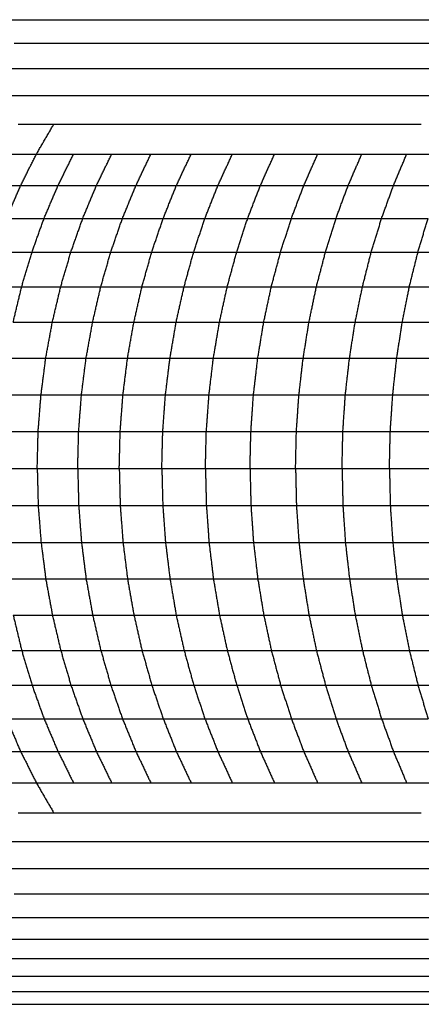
# Model space of a CAD drawing. Header units: millimetres. Extents: x 0 to 20, y 0 to 45.7.
# Tile 21 of 77: x 6.568 to 7.054, y 6.054 to 7.243. Entities that reach past the tile are written whole.
import ezdxf

# ---------------------------------------------------------------- set-up
doc = ezdxf.new("R2010")
doc.units = ezdxf.units.MM
doc.header["$MEASUREMENT"] = 0
doc.layers.add('Make2D$visible$lines', color=7, linetype='Continuous', true_color=0x000000)

msp = doc.modelspace()

# ---------------------------------------------------------------- linework, layer by layer
at = {"layer": 'Make2D$visible$lines'}
for points in [[(6.5537, 7.2433), (6.5724, 7.2433), (6.5911, 7.2433)], [(6.5911, 7.2433), (6.6106, 7.2433), (6.63, 7.2433)], [(6.63, 7.2433), (6.6501, 7.2433), (6.6702, 7.2433)], [(6.6702, 7.2433), (6.691, 7.2433), (6.7117, 7.2433)], [(6.7117, 7.2433), (6.7332, 7.2433), (6.7546, 7.2433)], [(6.7546, 7.2433), (6.7766, 7.2433), (6.7987, 7.2433)], [(6.7987, 7.2433), (6.8214, 7.2433), (6.844, 7.2433)], [(6.844, 7.2433), (6.8673, 7.2433), (6.8905, 7.2433)], [(6.8905, 7.2433), (6.9144, 7.2433), (6.9382, 7.2433)], [(6.9382, 7.2433), (6.9626, 7.2433), (6.987, 7.2433)], [(6.987, 7.2433), (7.0119, 7.2433), (7.0369, 7.2433)], [(7.0369, 7.2433), (7.0623, 7.2433), (7.0878, 7.2433)], [(6.5619, 7.2149), (6.5815, 7.2149), (6.6012, 7.2149)], [(6.6012, 7.2149), (6.6215, 7.2149), (6.6418, 7.2149)], [(6.6418, 7.2149), (6.6628, 7.2149), (6.6838, 7.2149)], [(6.6838, 7.2149), (6.7055, 7.2149), (6.7271, 7.2149)], [(6.7271, 7.2149), (6.7494, 7.2149), (6.7717, 7.2149)], [(6.7717, 7.2149), (6.7946, 7.2149), (6.8175, 7.2149)], [(6.8175, 7.2149), (6.841, 7.2149), (6.8645, 7.2149)], [(6.8645, 7.2149), (6.8886, 7.2149), (6.9127, 7.2149)], [(6.9127, 7.2149), (6.9373, 7.2149), (6.962, 7.2149)], [(6.962, 7.2149), (6.9872, 7.2149), (7.0123, 7.2149)], [(7.0123, 7.2149), (7.0381, 7.2149), (7.0638, 7.2149)], [(6.5343, 7.1843), (6.5541, 7.1843), (6.574, 7.1843)], [(6.574, 7.1843), (6.5945, 7.1843), (6.615, 7.1843)], [(6.615, 7.1843), (6.6362, 7.1843), (6.6575, 7.1843)], [(6.6575, 7.1843), (6.6793, 7.1843), (6.7012, 7.1843)], [(6.7012, 7.1843), (6.7237, 7.1843), (6.7462, 7.1843)], [(6.7462, 7.1843), (6.7693, 7.1843), (6.7925, 7.1843)], [(6.7925, 7.1843), (6.8162, 7.1843), (6.8399, 7.1843)], [(6.8399, 7.1843), (6.8642, 7.1843), (6.8885, 7.1843)], [(6.8885, 7.1843), (6.9134, 7.1843), (6.9383, 7.1843)], [(6.9383, 7.1843), (6.9637, 7.1843), (6.9892, 7.1843)], [(6.9892, 7.1843), (7.0152, 7.1843), (7.0412, 7.1843)], [(7.0412, 7.1843), (7.0677, 7.1843), (7.0942, 7.1843)], [(6.5485, 7.1517), (6.5692, 7.1517), (6.5899, 7.1517)], [(6.5899, 7.1517), (6.6113, 7.1517), (6.6327, 7.1517)], [(6.6327, 7.1517), (6.6548, 7.1517), (6.6769, 7.1517)], [(6.6769, 7.1517), (6.6996, 7.1517), (6.7223, 7.1517)], [(6.7223, 7.1517), (6.7456, 7.1517), (6.769, 7.1517)], [(6.769, 7.1517), (6.7929, 7.1517), (6.8168, 7.1517)], [(6.8168, 7.1517), (6.8414, 7.1517), (6.8659, 7.1517)], [(6.8659, 7.1517), (6.891, 7.1517), (6.9161, 7.1517)], [(6.9161, 7.1517), (6.9418, 7.1517), (6.9675, 7.1517)], [(6.9675, 7.1517), (6.9937, 7.1517), (7.0199, 7.1517)], [(7.0199, 7.1517), (7.0467, 7.1517), (7.0734, 7.1517)], [(6.5666, 7.1171), (6.5882, 7.1171), (6.6098, 7.1171)], [(6.5887, 7.0808), (6.5992, 7.0989), (6.6098, 7.1171)], [(6.6098, 7.1171), (6.632, 7.1171), (6.6543, 7.1171)], [(6.6543, 7.1171), (6.6772, 7.1171), (6.7001, 7.1171)], [(6.7001, 7.1171), (6.7236, 7.1171), (6.7472, 7.1171)], [(6.7472, 7.1171), (6.7713, 7.1171), (6.7954, 7.1171)], [(6.7954, 7.1171), (6.8202, 7.1171), (6.8449, 7.1171)], [(6.8449, 7.1171), (6.8702, 7.1171), (6.8955, 7.1171)], [(6.8955, 7.1171), (6.9214, 7.1171), (6.9473, 7.1171)], [(6.9473, 7.1171), (6.9737, 7.1171), (7.0002, 7.1171)], [(7.0002, 7.1171), (7.0272, 7.1171), (7.0541, 7.1171)], [(6.5452, 7.0808), (6.5669, 7.0808), (6.5887, 7.0808)], [(6.5696, 7.0428), (6.5791, 7.0618), (6.5887, 7.0808)], [(6.5887, 7.0808), (6.6111, 7.0808), (6.6336, 7.0808)], [(6.6148, 7.0428), (6.6242, 7.0618), (6.6336, 7.0808)], [(6.6336, 7.0808), (6.6566, 7.0808), (6.6797, 7.0808)], [(6.6612, 7.0428), (6.6705, 7.0618), (6.6797, 7.0808)], [(6.6797, 7.0808), (6.7034, 7.0808), (6.7271, 7.0808)], [(6.709, 7.0428), (6.718, 7.0618), (6.7271, 7.0808)], [(6.7271, 7.0808), (6.7514, 7.0808), (6.7758, 7.0808)], [(6.7579, 7.0428), (6.7668, 7.0618), (6.7758, 7.0808)], [(6.7758, 7.0808), (6.8007, 7.0808), (6.8256, 7.0808)], [(6.8081, 7.0428), (6.8169, 7.0618), (6.8256, 7.0808)], [(6.8256, 7.0808), (6.8511, 7.0808), (6.8766, 7.0808)], [(6.8595, 7.0428), (6.868, 7.0618), (6.8766, 7.0808)], [(6.8766, 7.0808), (6.9027, 7.0808), (6.9288, 7.0808)], [(6.912, 7.0428), (6.9204, 7.0618), (6.9288, 7.0808)], [(6.9288, 7.0808), (6.9554, 7.0808), (6.9821, 7.0808)], [(6.9656, 7.0428), (6.9739, 7.0618), (6.9821, 7.0808)], [(6.9821, 7.0808), (7.0093, 7.0808), (7.0364, 7.0808)], [(7.0204, 7.0428), (7.0284, 7.0618), (7.0364, 7.0808)], [(7.0364, 7.0808), (7.0642, 7.0808), (7.0919, 7.0808)], [(6.5258, 7.0428), (6.5477, 7.0428), (6.5696, 7.0428)], [(6.5526, 7.0033), (6.5611, 7.0231), (6.5696, 7.0428)], [(6.5696, 7.0428), (6.5922, 7.0428), (6.6148, 7.0428)], [(6.598, 7.0033), (6.6064, 7.0231), (6.6148, 7.0428)], [(6.6148, 7.0428), (6.638, 7.0428), (6.6612, 7.0428)], [(6.6448, 7.0033), (6.653, 7.0231), (6.6612, 7.0428)], [(6.6612, 7.0428), (6.6851, 7.0428), (6.709, 7.0428)], [(6.6928, 7.0033), (6.7009, 7.0231), (6.709, 7.0428)], [(6.709, 7.0428), (6.7335, 7.0428), (6.7579, 7.0428)], [(6.7421, 7.0033), (6.75, 7.0231), (6.7579, 7.0428)], [(6.7579, 7.0428), (6.783, 7.0428), (6.8081, 7.0428)], [(6.7925, 7.0033), (6.8003, 7.0231), (6.8081, 7.0428)], [(6.8081, 7.0428), (6.8338, 7.0428), (6.8595, 7.0428)], [(6.8442, 7.0033), (6.8518, 7.0231), (6.8595, 7.0428)], [(6.8595, 7.0428), (6.8857, 7.0428), (6.912, 7.0428)], [(6.8971, 7.0033), (6.9045, 7.0231), (6.912, 7.0428)], [(6.912, 7.0428), (6.9388, 7.0428), (6.9656, 7.0428)], [(6.951, 7.0033), (6.9583, 7.0231), (6.9656, 7.0428)], [(6.9656, 7.0428), (6.993, 7.0428), (7.0204, 7.0428)], [(7.0061, 7.0033), (7.0133, 7.0231), (7.0204, 7.0428)], [(7.0204, 7.0428), (7.0483, 7.0428), (7.0762, 7.0428)], [(6.5526, 7.0033), (6.5753, 7.0033), (6.598, 7.0033)], [(6.5834, 6.9626), (6.5907, 6.983), (6.598, 7.0033)], [(6.598, 7.0033), (6.6214, 7.0033), (6.6448, 7.0033)], [(6.6304, 6.9626), (6.6376, 6.983), (6.6448, 7.0033)], [(6.6448, 7.0033), (6.6688, 7.0033), (6.6928, 7.0033)], [(6.6787, 6.9626), (6.6857, 6.983), (6.6928, 7.0033)], [(6.6928, 7.0033), (6.7174, 7.0033), (6.7421, 7.0033)], [(6.7282, 6.9626), (6.7351, 6.983), (6.7421, 7.0033)], [(6.7421, 7.0033), (6.7673, 7.0033), (6.7925, 7.0033)], [(6.7789, 6.9626), (6.7857, 6.983), (6.7925, 7.0033)], [(6.7925, 7.0033), (6.8184, 7.0033), (6.8442, 7.0033)], [(6.8309, 6.9626), (6.8375, 6.983), (6.8442, 7.0033)], [(6.8442, 7.0033), (6.8706, 7.0033), (6.8971, 7.0033)], [(6.884, 6.9626), (6.8905, 6.983), (6.8971, 7.0033)], [(6.8971, 7.0033), (6.924, 7.0033), (6.951, 7.0033)], [(6.9383, 6.9626), (6.9446, 6.983), (6.951, 7.0033)], [(6.951, 7.0033), (6.9786, 7.0033), (7.0061, 7.0033)], [(6.9936, 6.9626), (6.9999, 6.983), (7.0061, 7.0033)], [(7.0061, 7.0033), (7.0342, 7.0033), (7.0623, 7.0033)], [(7.0501, 6.9626), (7.0562, 6.983), (7.0623, 7.0033)], [(6.5377, 6.9626), (6.5606, 6.9626), (6.5834, 6.9626)], [(6.5709, 6.9207), (6.5772, 6.9416), (6.5834, 6.9626)], [(6.5834, 6.9626), (6.6069, 6.9626), (6.6304, 6.9626)], [(6.6181, 6.9207), (6.6243, 6.9416), (6.6304, 6.9626)], [(6.6304, 6.9626), (6.6545, 6.9626), (6.6787, 6.9626)], [(6.6666, 6.9207), (6.6726, 6.9416), (6.6787, 6.9626)], [(6.6787, 6.9626), (6.7034, 6.9626), (6.7282, 6.9626)], [(6.7164, 6.9207), (6.7223, 6.9416), (6.7282, 6.9626)], [(6.7282, 6.9626), (6.7536, 6.9626), (6.7789, 6.9626)], [(6.7673, 6.9207), (6.7731, 6.9416), (6.7789, 6.9626)], [(6.7789, 6.9626), (6.8049, 6.9626), (6.8309, 6.9626)], [(6.8195, 6.9207), (6.8252, 6.9416), (6.8309, 6.9626)], [(6.8309, 6.9626), (6.8574, 6.9626), (6.884, 6.9626)], [(6.8728, 6.9207), (6.8784, 6.9416), (6.884, 6.9626)], [(6.884, 6.9626), (6.9111, 6.9626), (6.9383, 6.9626)], [(6.9273, 6.9207), (6.9328, 6.9416), (6.9383, 6.9626)], [(6.9383, 6.9626), (6.9659, 6.9626), (6.9936, 6.9626)], [(6.983, 6.9207), (6.9883, 6.9416), (6.9936, 6.9626)], [(6.9936, 6.9626), (7.0219, 6.9626), (7.0501, 6.9626)], [(7.0397, 6.9207), (7.0449, 6.9416), (7.0501, 6.9626)], [(7.0501, 6.9626), (7.0789, 6.9626), (7.1077, 6.9626)], [(6.525, 6.9207), (6.548, 6.9207), (6.5709, 6.9207)], [(6.5606, 6.8779), (6.5658, 6.8993), (6.5709, 6.9207)], [(6.5709, 6.9207), (6.5945, 6.9207), (6.6181, 6.9207)], [(6.608, 6.8779), (6.6131, 6.8993), (6.6181, 6.9207)], [(6.6181, 6.9207), (6.6424, 6.9207), (6.6666, 6.9207)], [(6.6567, 6.8779), (6.6616, 6.8993), (6.6666, 6.9207)], [(6.6666, 6.9207), (6.6915, 6.9207), (6.7164, 6.9207)], [(6.7066, 6.8779), (6.7115, 6.8993), (6.7164, 6.9207)], [(6.7164, 6.9207), (6.7418, 6.9207), (6.7673, 6.9207)], [(6.7577, 6.8779), (6.7625, 6.8993), (6.7673, 6.9207)], [(6.7673, 6.9207), (6.7934, 6.9207), (6.8195, 6.9207)], [(6.8101, 6.8779), (6.8148, 6.8993), (6.8195, 6.9207)], [(6.8195, 6.9207), (6.8462, 6.9207), (6.8728, 6.9207)], [(6.8636, 6.8779), (6.8682, 6.8993), (6.8728, 6.9207)], [(6.8728, 6.9207), (6.9001, 6.9207), (6.9273, 6.9207)], [(6.9183, 6.8779), (6.9228, 6.8993), (6.9273, 6.9207)], [(6.9273, 6.9207), (6.9552, 6.9207), (6.983, 6.9207)], [(6.9742, 6.8779), (6.9786, 6.8993), (6.983, 6.9207)], [(6.983, 6.9207), (7.0114, 6.9207), (7.0397, 6.9207)], [(7.0311, 6.8779), (7.0354, 6.8993), (7.0397, 6.9207)], [(7.0397, 6.9207), (7.0686, 6.9207), (7.0976, 6.9207)], [(6.5606, 6.8779), (6.5843, 6.8779), (6.608, 6.8779)], [(6.6, 6.8343), (6.604, 6.8561), (6.608, 6.8779)], [(6.608, 6.8779), (6.6323, 6.8779), (6.6567, 6.8779)], [(6.6488, 6.8343), (6.6528, 6.8561), (6.6567, 6.8779)], [(6.6567, 6.8779), (6.6816, 6.8779), (6.7066, 6.8779)], [(6.6989, 6.8343), (6.7027, 6.8561), (6.7066, 6.8779)], [(6.7066, 6.8779), (6.7322, 6.8779), (6.7577, 6.8779)], [(6.7502, 6.8343), (6.754, 6.8561), (6.7577, 6.8779)], [(6.7577, 6.8779), (6.7839, 6.8779), (6.8101, 6.8779)], [(6.8027, 6.8343), (6.8064, 6.8561), (6.8101, 6.8779)], [(6.8101, 6.8779), (6.8369, 6.8779), (6.8636, 6.8779)], [(6.8564, 6.8343), (6.86, 6.8561), (6.8636, 6.8779)], [(6.8636, 6.8779), (6.891, 6.8779), (6.9183, 6.8779)], [(6.9113, 6.8343), (6.9148, 6.8561), (6.9183, 6.8779)], [(6.9183, 6.8779), (6.9463, 6.8779), (6.9742, 6.8779)], [(6.9673, 6.8343), (6.9707, 6.8561), (6.9742, 6.8779)], [(6.9742, 6.8779), (7.0027, 6.8779), (7.0311, 6.8779)], [(7.0244, 6.8343), (7.0278, 6.8561), (7.0311, 6.8779)], [(7.0311, 6.8779), (7.0602, 6.8779), (7.0892, 6.8779)], [(6.5525, 6.8343), (6.5763, 6.8343), (6.6, 6.8343)], [(6.5943, 6.7901), (6.5972, 6.8122), (6.6, 6.8343)], [(6.6, 6.8343), (6.6244, 6.8343), (6.6488, 6.8343)], [(6.6432, 6.7901), (6.646, 6.8122), (6.6488, 6.8343)], [(6.6488, 6.8343), (6.6739, 6.8343), (6.6989, 6.8343)], [(6.6934, 6.7901), (6.6961, 6.8122), (6.6989, 6.8343)], [(6.6989, 6.8343), (6.7246, 6.8343), (6.7502, 6.8343)], [(6.7448, 6.7901), (6.7475, 6.8122), (6.7502, 6.8343)], [(6.7502, 6.8343), (6.7765, 6.8343), (6.8027, 6.8343)], [(6.7974, 6.7901), (6.8001, 6.8122), (6.8027, 6.8343)], [(6.8027, 6.8343), (6.8296, 6.8343), (6.8564, 6.8343)], [(6.8512, 6.7901), (6.8538, 6.8122), (6.8564, 6.8343)], [(6.8564, 6.8343), (6.8838, 6.8343), (6.9113, 6.8343)], [(6.9062, 6.7901), (6.9087, 6.8122), (6.9113, 6.8343)], [(6.9113, 6.8343), (6.9393, 6.8343), (6.9673, 6.8343)], [(6.9623, 6.7901), (6.9648, 6.8122), (6.9673, 6.8343)], [(6.9673, 6.8343), (6.9958, 6.8343), (7.0244, 6.8343)], [(7.0196, 6.7901), (7.022, 6.8122), (7.0244, 6.8343)], [(7.0244, 6.8343), (7.0535, 6.8343), (7.0826, 6.8343)], [(6.5467, 6.7901), (6.5705, 6.7901), (6.5943, 6.7901)], [(6.5908, 6.7456), (6.5926, 6.7679), (6.5943, 6.7901)], [(6.5943, 6.7901), (6.6188, 6.7901), (6.6432, 6.7901)], [(6.6398, 6.7456), (6.6415, 6.7679), (6.6432, 6.7901)], [(6.6432, 6.7901), (6.6683, 6.7901), (6.6934, 6.7901)], [(6.69, 6.7456), (6.6917, 6.7679), (6.6934, 6.7901)], [(6.6934, 6.7901), (6.7191, 6.7901), (6.7448, 6.7901)], [(6.7415, 6.7456), (6.7431, 6.7679), (6.7448, 6.7901)], [(6.7448, 6.7901), (6.7711, 6.7901), (6.7974, 6.7901)], [(6.7942, 6.7456), (6.7958, 6.7679), (6.7974, 6.7901)], [(6.7974, 6.7901), (6.8243, 6.7901), (6.8512, 6.7901)], [(6.8481, 6.7456), (6.8496, 6.7679), (6.8512, 6.7901)], [(6.8512, 6.7901), (6.8787, 6.7901), (6.9062, 6.7901)], [(6.9031, 6.7456), (6.9046, 6.7679), (6.9062, 6.7901)], [(6.9062, 6.7901), (6.9342, 6.7901), (6.9623, 6.7901)], [(6.9593, 6.7456), (6.9608, 6.7679), (6.9623, 6.7901)], [(6.9623, 6.7901), (6.9909, 6.7901), (7.0196, 6.7901)], [(7.0166, 6.7456), (7.0181, 6.7679), (7.0196, 6.7901)], [(7.0196, 6.7901), (7.0487, 6.7901), (7.0779, 6.7901)], [(6.5432, 6.7456), (6.567, 6.7456), (6.5908, 6.7456)], [(6.5897, 6.7009), (6.5903, 6.7233), (6.5908, 6.7456)], [(6.5908, 6.7456), (6.6153, 6.7456), (6.6398, 6.7456)], [(6.6387, 6.7009), (6.6392, 6.7233), (6.6398, 6.7456)], [(6.6398, 6.7456), (6.6649, 6.7456), (6.69, 6.7456)], [(6.6889, 6.7009), (6.6895, 6.7233), (6.69, 6.7456)], [(6.69, 6.7456), (6.7158, 6.7456), (6.7415, 6.7456)], [(6.7404, 6.7009), (6.7409, 6.7233), (6.7415, 6.7456)], [(6.7415, 6.7456), (6.7678, 6.7456), (6.7942, 6.7456)], [(6.7931, 6.7009), (6.7936, 6.7233), (6.7942, 6.7456)], [(6.7942, 6.7456), (6.8211, 6.7456), (6.8481, 6.7456)], [(6.847, 6.7009), (6.8475, 6.7233), (6.8481, 6.7456)], [(6.8481, 6.7456), (6.8756, 6.7456), (6.9031, 6.7456)], [(6.9021, 6.7009), (6.9026, 6.7233), (6.9031, 6.7456)], [(6.9031, 6.7456), (6.9312, 6.7456), (6.9593, 6.7456)], [(6.9583, 6.7009), (6.9588, 6.7233), (6.9593, 6.7456)], [(6.9593, 6.7456), (6.988, 6.7456), (7.0166, 6.7456)], [(7.0156, 6.7009), (7.0161, 6.7233), (7.0166, 6.7456)], [(7.0166, 6.7456), (7.0458, 6.7456), (7.075, 6.7456)], [(6.542, 6.7009), (6.5658, 6.7009), (6.5897, 6.7009)], [(6.5897, 6.7009), (6.5903, 6.6786), (6.5908, 6.6562)], [(6.5897, 6.7009), (6.6142, 6.7009), (6.6387, 6.7009)], [(6.6387, 6.7009), (6.6392, 6.6786), (6.6398, 6.6562)], [(6.6387, 6.7009), (6.6638, 6.7009), (6.6889, 6.7009)], [(6.6889, 6.7009), (6.6895, 6.6786), (6.69, 6.6562)], [(6.6889, 6.7009), (6.7146, 6.7009), (6.7404, 6.7009)], [(6.7404, 6.7009), (6.7409, 6.6786), (6.7415, 6.6562)], [(6.7404, 6.7009), (6.7667, 6.7009), (6.7931, 6.7009)], [(6.7931, 6.7009), (6.7936, 6.6786), (6.7942, 6.6562)], [(6.7931, 6.7009), (6.82, 6.7009), (6.847, 6.7009)], [(6.847, 6.7009), (6.8475, 6.6786), (6.8481, 6.6562)], [(6.847, 6.7009), (6.8745, 6.7009), (6.9021, 6.7009)], [(6.9021, 6.7009), (6.9026, 6.6786), (6.9031, 6.6562)], [(6.9021, 6.7009), (6.9302, 6.7009), (6.9583, 6.7009)], [(6.9583, 6.7009), (6.9588, 6.6786), (6.9593, 6.6562)], [(6.9583, 6.7009), (6.987, 6.7009), (7.0156, 6.7009)], [(7.0156, 6.7009), (7.0161, 6.6786), (7.0166, 6.6562)], [(7.0156, 6.7009), (7.0449, 6.7009), (7.0741, 6.7009)], [(6.5432, 6.6562), (6.567, 6.6562), (6.5908, 6.6562)], [(6.5908, 6.6562), (6.5926, 6.634), (6.5943, 6.6117)], [(6.5908, 6.6562), (6.6153, 6.6562), (6.6398, 6.6562)], [(6.6398, 6.6562), (6.6649, 6.6562), (6.69, 6.6562)], [(6.6398, 6.6562), (6.6415, 6.634), (6.6432, 6.6117)], [(6.69, 6.6562), (6.7158, 6.6562), (6.7415, 6.6562)], [(6.69, 6.6562), (6.6917, 6.634), (6.6934, 6.6117)], [(6.7415, 6.6562), (6.7431, 6.634), (6.7448, 6.6117)], [(6.7415, 6.6562), (6.7678, 6.6562), (6.7942, 6.6562)], [(6.7942, 6.6562), (6.7958, 6.634), (6.7974, 6.6117)], [(6.7942, 6.6562), (6.8211, 6.6562), (6.8481, 6.6562)], [(6.8481, 6.6562), (6.8756, 6.6562), (6.9031, 6.6562)], [(6.8481, 6.6562), (6.8496, 6.634), (6.8512, 6.6117)], [(6.9031, 6.6562), (6.9046, 6.634), (6.9062, 6.6117)], [(6.9031, 6.6562), (6.9312, 6.6562), (6.9593, 6.6562)], [(6.9593, 6.6562), (6.9608, 6.634), (6.9623, 6.6117)], [(6.9593, 6.6562), (6.988, 6.6562), (7.0166, 6.6562)], [(7.0166, 6.6562), (7.0181, 6.634), (7.0196, 6.6117)], [(7.0166, 6.6562), (7.0458, 6.6562), (7.075, 6.6562)], [(6.5467, 6.6117), (6.5705, 6.6117), (6.5943, 6.6117)], [(6.5943, 6.6117), (6.5972, 6.5897), (6.6, 6.5676)], [(6.5943, 6.6117), (6.6188, 6.6117), (6.6432, 6.6117)], [(6.6432, 6.6117), (6.646, 6.5897), (6.6488, 6.5676)], [(6.6432, 6.6117), (6.6683, 6.6117), (6.6934, 6.6117)], [(6.6934, 6.6117), (6.7191, 6.6117), (6.7448, 6.6117)], [(6.6934, 6.6117), (6.6961, 6.5897), (6.6989, 6.5676)], [(6.7448, 6.6117), (6.7475, 6.5897), (6.7502, 6.5676)], [(6.7448, 6.6117), (6.7711, 6.6117), (6.7974, 6.6117)], [(6.7974, 6.6117), (6.8001, 6.5897), (6.8027, 6.5676)], [(6.7974, 6.6117), (6.8243, 6.6117), (6.8512, 6.6117)], [(6.8512, 6.6117), (6.8538, 6.5897), (6.8564, 6.5676)], [(6.8512, 6.6117), (6.8787, 6.6117), (6.9062, 6.6117)], [(6.9062, 6.6117), (6.9087, 6.5897), (6.9113, 6.5676)], [(6.9062, 6.6117), (6.9342, 6.6117), (6.9623, 6.6117)], [(6.9623, 6.6117), (6.9648, 6.5897), (6.9673, 6.5676)], [(6.9623, 6.6117), (6.9909, 6.6117), (7.0196, 6.6117)], [(7.0196, 6.6117), (7.022, 6.5897), (7.0244, 6.5676)], [(7.0196, 6.6117), (7.0487, 6.6117), (7.0779, 6.6117)], [(6.5525, 6.5676), (6.5763, 6.5676), (6.6, 6.5676)], [(6.6, 6.5676), (6.604, 6.5458), (6.608, 6.524)], [(6.6, 6.5676), (6.6244, 6.5676), (6.6488, 6.5676)], [(6.6488, 6.5676), (6.6739, 6.5676), (6.6989, 6.5676)], [(6.6488, 6.5676), (6.6528, 6.5458), (6.6567, 6.524)], [(6.6989, 6.5676), (6.7246, 6.5676), (6.7502, 6.5676)], [(6.6989, 6.5676), (6.7027, 6.5458), (6.7066, 6.524)], [(6.7502, 6.5676), (6.754, 6.5458), (6.7577, 6.524)], [(6.7502, 6.5676), (6.7765, 6.5676), (6.8027, 6.5676)], [(6.8027, 6.5676), (6.8064, 6.5458), (6.8101, 6.524)], [(6.8027, 6.5676), (6.8296, 6.5676), (6.8564, 6.5676)], [(6.8564, 6.5676), (6.8838, 6.5676), (6.9113, 6.5676)], [(6.8564, 6.5676), (6.86, 6.5458), (6.8636, 6.524)], [(6.9113, 6.5676), (6.9393, 6.5676), (6.9673, 6.5676)], [(6.9113, 6.5676), (6.9148, 6.5458), (6.9183, 6.524)], [(6.9673, 6.5676), (6.9707, 6.5458), (6.9742, 6.524)], [(6.9673, 6.5676), (6.9958, 6.5676), (7.0244, 6.5676)], [(7.0244, 6.5676), (7.0278, 6.5458), (7.0311, 6.524)], [(7.0244, 6.5676), (7.0535, 6.5676), (7.0826, 6.5676)], [(6.5606, 6.524), (6.5658, 6.5026), (6.5709, 6.4812)], [(6.5606, 6.524), (6.5843, 6.524), (6.608, 6.524)], [(6.608, 6.524), (6.6131, 6.5026), (6.6181, 6.4812)], [(6.608, 6.524), (6.6323, 6.524), (6.6567, 6.524)], [(6.6567, 6.524), (6.6616, 6.5026), (6.6666, 6.4812)], [(6.6567, 6.524), (6.6816, 6.524), (6.7066, 6.524)], [(6.7066, 6.524), (6.7115, 6.5026), (6.7164, 6.4812)], [(6.7066, 6.524), (6.7322, 6.524), (6.7577, 6.524)], [(6.7577, 6.524), (6.7625, 6.5026), (6.7673, 6.4812)], [(6.7577, 6.524), (6.7839, 6.524), (6.8101, 6.524)], [(6.8101, 6.524), (6.8148, 6.5026), (6.8195, 6.4812)], [(6.8101, 6.524), (6.8369, 6.524), (6.8636, 6.524)], [(6.8636, 6.524), (6.8682, 6.5026), (6.8728, 6.4812)], [(6.8636, 6.524), (6.891, 6.524), (6.9183, 6.524)], [(6.9183, 6.524), (6.9228, 6.5026), (6.9273, 6.4812)], [(6.9183, 6.524), (6.9463, 6.524), (6.9742, 6.524)], [(6.9742, 6.524), (6.9786, 6.5026), (6.983, 6.4812)], [(6.9742, 6.524), (7.0027, 6.524), (7.0311, 6.524)], [(7.0311, 6.524), (7.0354, 6.5026), (7.0397, 6.4812)], [(7.0311, 6.524), (7.0602, 6.524), (7.0892, 6.524)], [(6.525, 6.4812), (6.548, 6.4812), (6.5709, 6.4812)], [(6.5709, 6.4812), (6.5772, 6.4602), (6.5834, 6.4393)], [(6.5709, 6.4812), (6.5945, 6.4812), (6.6181, 6.4812)], [(6.6181, 6.4812), (6.6243, 6.4602), (6.6304, 6.4393)], [(6.6181, 6.4812), (6.6424, 6.4812), (6.6666, 6.4812)], [(6.6666, 6.4812), (6.6915, 6.4812), (6.7164, 6.4812)], [(6.6666, 6.4812), (6.6726, 6.4602), (6.6787, 6.4393)], [(6.7164, 6.4812), (6.7223, 6.4602), (6.7282, 6.4393)], [(6.7164, 6.4812), (6.7418, 6.4812), (6.7673, 6.4812)], [(6.7673, 6.4812), (6.7731, 6.4602), (6.7789, 6.4393)], [(6.7673, 6.4812), (6.7934, 6.4812), (6.8195, 6.4812)], [(6.8195, 6.4812), (6.8462, 6.4812), (6.8728, 6.4812)], [(6.8195, 6.4812), (6.8252, 6.4602), (6.8309, 6.4393)], [(6.8728, 6.4812), (6.9001, 6.4812), (6.9273, 6.4812)], [(6.8728, 6.4812), (6.8784, 6.4602), (6.884, 6.4393)], [(6.9273, 6.4812), (6.9328, 6.4602), (6.9383, 6.4393)], [(6.9273, 6.4812), (6.9552, 6.4812), (6.983, 6.4812)], [(6.983, 6.4812), (6.9883, 6.4602), (6.9936, 6.4393)], [(6.983, 6.4812), (7.0114, 6.4812), (7.0397, 6.4812)], [(7.0397, 6.4812), (7.0449, 6.4602), (7.0501, 6.4393)], [(7.0397, 6.4812), (7.0686, 6.4812), (7.0976, 6.4812)], [(6.5377, 6.4393), (6.5606, 6.4393), (6.5834, 6.4393)], [(6.5834, 6.4393), (6.5907, 6.4189), (6.598, 6.3985)], [(6.5834, 6.4393), (6.6069, 6.4393), (6.6304, 6.4393)], [(6.6304, 6.4393), (6.6545, 6.4393), (6.6787, 6.4393)], [(6.6304, 6.4393), (6.6376, 6.4189), (6.6448, 6.3985)], [(6.6787, 6.4393), (6.6857, 6.4189), (6.6928, 6.3985)], [(6.6787, 6.4393), (6.7034, 6.4393), (6.7282, 6.4393)], [(6.7282, 6.4393), (6.7536, 6.4393), (6.7789, 6.4393)], [(6.7282, 6.4393), (6.7351, 6.4189), (6.7421, 6.3985)], [(6.7789, 6.4393), (6.7857, 6.4189), (6.7925, 6.3985)], [(6.7789, 6.4393), (6.8049, 6.4393), (6.8309, 6.4393)], [(6.8309, 6.4393), (6.8574, 6.4393), (6.884, 6.4393)], [(6.8309, 6.4393), (6.8375, 6.4189), (6.8442, 6.3985)], [(6.884, 6.4393), (6.8905, 6.4189), (6.8971, 6.3985)], [(6.884, 6.4393), (6.9111, 6.4393), (6.9383, 6.4393)], [(6.9383, 6.4393), (6.9659, 6.4393), (6.9936, 6.4393)], [(6.9383, 6.4393), (6.9446, 6.4189), (6.951, 6.3985)], [(6.9936, 6.4393), (6.9999, 6.4189), (7.0061, 6.3985)], [(6.9936, 6.4393), (7.0219, 6.4393), (7.0501, 6.4393)], [(7.0501, 6.4393), (7.0789, 6.4393), (7.1077, 6.4393)], [(7.0501, 6.4393), (7.0562, 6.4189), (7.0623, 6.3985)], [(6.5526, 6.3985), (6.5611, 6.3788), (6.5696, 6.3591)], [(6.5526, 6.3985), (6.5753, 6.3985), (6.598, 6.3985)], [(6.598, 6.3985), (6.6064, 6.3788), (6.6148, 6.3591)], [(6.598, 6.3985), (6.6214, 6.3985), (6.6448, 6.3985)], [(6.6448, 6.3985), (6.653, 6.3788), (6.6612, 6.3591)], [(6.6448, 6.3985), (6.6688, 6.3985), (6.6928, 6.3985)], [(6.6928, 6.3985), (6.7174, 6.3985), (6.7421, 6.3985)], [(6.6928, 6.3985), (6.7009, 6.3788), (6.709, 6.3591)], [(6.7421, 6.3985), (6.7673, 6.3985), (6.7925, 6.3985)], [(6.7421, 6.3985), (6.75, 6.3788), (6.7579, 6.3591)], [(6.7925, 6.3985), (6.8003, 6.3788), (6.8081, 6.3591)], [(6.7925, 6.3985), (6.8184, 6.3985), (6.8442, 6.3985)], [(6.8442, 6.3985), (6.8706, 6.3985), (6.8971, 6.3985)], [(6.8442, 6.3985), (6.8518, 6.3788), (6.8595, 6.3591)], [(6.8971, 6.3985), (6.924, 6.3985), (6.951, 6.3985)], [(6.8971, 6.3985), (6.9045, 6.3788), (6.912, 6.3591)], [(6.951, 6.3985), (6.9583, 6.3788), (6.9656, 6.3591)], [(6.951, 6.3985), (6.9786, 6.3985), (7.0061, 6.3985)], [(7.0061, 6.3985), (7.0133, 6.3788), (7.0204, 6.3591)], [(7.0061, 6.3985), (7.0342, 6.3985), (7.0623, 6.3985)], [(6.5258, 6.3591), (6.5477, 6.3591), (6.5696, 6.3591)], [(6.5696, 6.3591), (6.5791, 6.3401), (6.5887, 6.3211)], [(6.5696, 6.3591), (6.5922, 6.3591), (6.6148, 6.3591)], [(6.6148, 6.3591), (6.6242, 6.3401), (6.6336, 6.3211)], [(6.6148, 6.3591), (6.638, 6.3591), (6.6612, 6.3591)], [(6.6612, 6.3591), (6.6705, 6.3401), (6.6797, 6.3211)], [(6.6612, 6.3591), (6.6851, 6.3591), (6.709, 6.3591)], [(6.709, 6.3591), (6.718, 6.3401), (6.7271, 6.3211)], [(6.709, 6.3591), (6.7335, 6.3591), (6.7579, 6.3591)], [(6.7579, 6.3591), (6.7668, 6.3401), (6.7758, 6.3211)], [(6.7579, 6.3591), (6.783, 6.3591), (6.8081, 6.3591)], [(6.8081, 6.3591), (6.8169, 6.3401), (6.8256, 6.3211)], [(6.8081, 6.3591), (6.8338, 6.3591), (6.8595, 6.3591)], [(6.8595, 6.3591), (6.868, 6.3401), (6.8766, 6.3211)], [(6.8595, 6.3591), (6.8857, 6.3591), (6.912, 6.3591)], [(6.912, 6.3591), (6.9204, 6.3401), (6.9288, 6.3211)], [(6.912, 6.3591), (6.9388, 6.3591), (6.9656, 6.3591)], [(6.9656, 6.3591), (6.9739, 6.3401), (6.9821, 6.3211)], [(6.9656, 6.3591), (6.993, 6.3591), (7.0204, 6.3591)], [(7.0204, 6.3591), (7.0284, 6.3401), (7.0364, 6.3211)], [(7.0204, 6.3591), (7.0483, 6.3591), (7.0762, 6.3591)], [(6.5452, 6.3211), (6.5669, 6.3211), (6.5887, 6.3211)], [(6.5887, 6.3211), (6.5992, 6.3029), (6.6098, 6.2848)], [(6.5887, 6.3211), (6.6111, 6.3211), (6.6336, 6.3211)], [(6.6336, 6.3211), (6.6566, 6.3211), (6.6797, 6.3211)], [(6.6797, 6.3211), (6.7034, 6.3211), (6.7271, 6.3211)], [(6.7271, 6.3211), (6.7514, 6.3211), (6.7758, 6.3211)], [(6.7758, 6.3211), (6.8007, 6.3211), (6.8256, 6.3211)], [(6.8256, 6.3211), (6.8511, 6.3211), (6.8766, 6.3211)], [(6.8766, 6.3211), (6.9027, 6.3211), (6.9288, 6.3211)], [(6.9288, 6.3211), (6.9554, 6.3211), (6.9821, 6.3211)], [(6.9821, 6.3211), (7.0093, 6.3211), (7.0364, 6.3211)], [(7.0364, 6.3211), (7.0642, 6.3211), (7.0919, 6.3211)], [(6.5666, 6.2848), (6.5882, 6.2848), (6.6098, 6.2848)], [(6.6098, 6.2848), (6.632, 6.2848), (6.6543, 6.2848)], [(6.6543, 6.2848), (6.6772, 6.2848), (6.7001, 6.2848)], [(6.7001, 6.2848), (6.7236, 6.2848), (6.7472, 6.2848)], [(6.7472, 6.2848), (6.7713, 6.2848), (6.7954, 6.2848)], [(6.7954, 6.2848), (6.8202, 6.2848), (6.8449, 6.2848)], [(6.8449, 6.2848), (6.8702, 6.2848), (6.8955, 6.2848)], [(6.8955, 6.2848), (6.9214, 6.2848), (6.9473, 6.2848)], [(6.9473, 6.2848), (6.9737, 6.2848), (7.0002, 6.2848)], [(7.0002, 6.2848), (7.0272, 6.2848), (7.0541, 6.2848)], [(6.5485, 6.2502), (6.5692, 6.2502), (6.5899, 6.2502)], [(6.5899, 6.2502), (6.6113, 6.2502), (6.6327, 6.2502)], [(6.6327, 6.2502), (6.6548, 6.2502), (6.6769, 6.2502)], [(6.6769, 6.2502), (6.6996, 6.2502), (6.7223, 6.2502)], [(6.7223, 6.2502), (6.7456, 6.2502), (6.769, 6.2502)], [(6.769, 6.2502), (6.7929, 6.2502), (6.8168, 6.2502)], [(6.8168, 6.2502), (6.8414, 6.2502), (6.8659, 6.2502)], [(6.8659, 6.2502), (6.891, 6.2502), (6.9161, 6.2502)], [(6.9161, 6.2502), (6.9418, 6.2502), (6.9675, 6.2502)], [(6.9675, 6.2502), (6.9937, 6.2502), (7.0199, 6.2502)], [(7.0199, 6.2502), (7.0467, 6.2502), (7.0734, 6.2502)], [(6.5343, 6.2176), (6.5541, 6.2176), (6.574, 6.2176)], [(6.574, 6.2176), (6.5945, 6.2176), (6.615, 6.2176)], [(6.615, 6.2176), (6.6362, 6.2176), (6.6575, 6.2176)], [(6.6575, 6.2176), (6.6793, 6.2176), (6.7012, 6.2176)], [(6.7012, 6.2176), (6.7237, 6.2176), (6.7462, 6.2176)], [(6.7462, 6.2176), (6.7693, 6.2176), (6.7925, 6.2176)], [(6.7925, 6.2176), (6.8162, 6.2176), (6.8399, 6.2176)], [(6.8399, 6.2176), (6.8642, 6.2176), (6.8885, 6.2176)], [(6.8885, 6.2176), (6.9134, 6.2176), (6.9383, 6.2176)], [(6.9383, 6.2176), (6.9637, 6.2176), (6.9892, 6.2176)], [(6.9892, 6.2176), (7.0152, 6.2176), (7.0412, 6.2176)], [(7.0412, 6.2176), (7.0677, 6.2176), (7.0942, 6.2176)], [(6.5619, 6.187), (6.5815, 6.187), (6.6012, 6.187)], [(6.6012, 6.187), (6.6215, 6.187), (6.6418, 6.187)], [(6.6418, 6.187), (6.6628, 6.187), (6.6838, 6.187)], [(6.6838, 6.187), (6.7055, 6.187), (6.7271, 6.187)], [(6.7271, 6.187), (6.7494, 6.187), (6.7717, 6.187)], [(6.7717, 6.187), (6.7946, 6.187), (6.8175, 6.187)], [(6.8175, 6.187), (6.841, 6.187), (6.8645, 6.187)], [(6.8645, 6.187), (6.8886, 6.187), (6.9127, 6.187)], [(6.9127, 6.187), (6.9373, 6.187), (6.962, 6.187)], [(6.962, 6.187), (6.9872, 6.187), (7.0123, 6.187)], [(7.0123, 6.187), (7.0381, 6.187), (7.0638, 6.187)], [(6.5537, 6.1586), (6.5724, 6.1586), (6.5911, 6.1586)], [(6.5911, 6.1586), (6.6106, 6.1586), (6.63, 6.1586)], [(6.63, 6.1586), (6.6501, 6.1586), (6.6702, 6.1586)], [(6.6702, 6.1586), (6.691, 6.1586), (6.7117, 6.1586)], [(6.7117, 6.1586), (6.7332, 6.1586), (6.7546, 6.1586)], [(6.7546, 6.1586), (6.7766, 6.1586), (6.7987, 6.1586)], [(6.7987, 6.1586), (6.8214, 6.1586), (6.844, 6.1586)], [(6.844, 6.1586), (6.8673, 6.1586), (6.8905, 6.1586)], [(6.8905, 6.1586), (6.9144, 6.1586), (6.9382, 6.1586)], [(6.9382, 6.1586), (6.9626, 6.1586), (6.987, 6.1586)], [(6.987, 6.1586), (7.0119, 6.1586), (7.0369, 6.1586)], [(7.0369, 6.1586), (7.0623, 6.1586), (7.0878, 6.1586)], [(6.5494, 6.1325), (6.5672, 6.1325), (6.5849, 6.1325)], [(6.5849, 6.1325), (6.6034, 6.1325), (6.6219, 6.1325)], [(6.6219, 6.1325), (6.641, 6.1325), (6.6602, 6.1325)], [(6.6602, 6.1325), (6.6801, 6.1325), (6.7, 6.1325)], [(6.7, 6.1325), (6.7205, 6.1325), (6.7411, 6.1325)], [(6.7411, 6.1325), (6.7623, 6.1325), (6.7835, 6.1325)], [(6.7835, 6.1325), (6.8053, 6.1325), (6.8271, 6.1325)], [(6.8271, 6.1325), (6.8495, 6.1325), (6.8719, 6.1325)], [(6.8719, 6.1325), (6.8949, 6.1325), (6.9179, 6.1325)], [(6.9179, 6.1325), (6.9415, 6.1325), (6.9651, 6.1325)], [(6.9651, 6.1325), (6.9892, 6.1325), (7.0133, 6.1325)], [(7.0133, 6.1325), (7.038, 6.1325), (7.0627, 6.1325)], [(6.5489, 6.1088), (6.5657, 6.1088), (6.5824, 6.1088)], [(6.5824, 6.1088), (6.5999, 6.1088), (6.6175, 6.1088)], [(6.6175, 6.1088), (6.6357, 6.1088), (6.654, 6.1088)], [(6.654, 6.1088), (6.6729, 6.1088), (6.6919, 6.1088)], [(6.6919, 6.1088), (6.7115, 6.1088), (6.7311, 6.1088)], [(6.7311, 6.1088), (6.7514, 6.1088), (6.7717, 6.1088)], [(6.7717, 6.1088), (6.7927, 6.1088), (6.8136, 6.1088)], [(6.8136, 6.1088), (6.8352, 6.1088), (6.8567, 6.1088)], [(6.8567, 6.1088), (6.8789, 6.1088), (6.9011, 6.1088)], [(6.9011, 6.1088), (6.9238, 6.1088), (6.9465, 6.1088)], [(6.9465, 6.1088), (6.9698, 6.1088), (6.9931, 6.1088)], [(6.9931, 6.1088), (7.017, 6.1088), (7.0408, 6.1088)], [(7.0408, 6.1088), (7.0652, 6.1088), (7.0896, 6.1088)], [(6.5521, 6.0878), (6.5679, 6.0878), (6.5837, 6.0878)], [(6.5837, 6.0878), (6.6002, 6.0878), (6.6167, 6.0878)], [(6.6167, 6.0878), (6.634, 6.0878), (6.6513, 6.0878)], [(6.6513, 6.0878), (6.6693, 6.0878), (6.6873, 6.0878)], [(6.6873, 6.0878), (6.706, 6.0878), (6.7247, 6.0878)], [(6.7247, 6.0878), (6.7441, 6.0878), (6.7635, 6.0878)], [(6.7635, 6.0878), (6.7836, 6.0878), (6.8036, 6.0878)], [(6.8036, 6.0878), (6.8243, 6.0878), (6.845, 6.0878)], [(6.845, 6.0878), (6.8663, 6.0878), (6.8876, 6.0878)], [(6.8876, 6.0878), (6.9095, 6.0878), (6.9313, 6.0878)], [(6.9313, 6.0878), (6.9538, 6.0878), (6.9763, 6.0878)], [(6.9763, 6.0878), (6.9993, 6.0878), (7.0223, 6.0878)], [(7.0223, 6.0878), (7.0459, 6.0878), (7.0694, 6.0878)], [(6.559, 6.0693), (6.5738, 6.0693), (6.5885, 6.0693)], [(6.5885, 6.0693), (6.6041, 6.0693), (6.6196, 6.0693)], [(6.6196, 6.0693), (6.6359, 6.0693), (6.6522, 6.0693)], [(6.6522, 6.0693), (6.6692, 6.0693), (6.6863, 6.0693)], [(6.6863, 6.0693), (6.704, 6.0693), (6.7218, 6.0693)], [(6.7218, 6.0693), (6.7402, 6.0693), (6.7587, 6.0693)], [(6.7587, 6.0693), (6.7778, 6.0693), (6.797, 6.0693)], [(6.797, 6.0693), (6.8168, 6.0693), (6.8365, 6.0693)], [(6.8365, 6.0693), (6.8569, 6.0693), (6.8774, 6.0693)], [(6.8774, 6.0693), (6.8984, 6.0693), (6.9194, 6.0693)], [(6.9194, 6.0693), (6.941, 6.0693), (6.9626, 6.0693)], [(6.9626, 6.0693), (6.9848, 6.0693), (7.007, 6.0693)], [(7.007, 6.0693), (7.0297, 6.0693), (7.0524, 6.0693)], [(7.0524, 6.0693), (7.0757, 6.0693), (7.099, 6.0693)], [(6.5439, 6.0536), (6.5567, 6.0536), (6.5695, 6.0536)], [(6.5695, 6.0536), (6.5832, 6.0536), (6.5969, 6.0536)], [(6.5969, 6.0536), (6.6114, 6.0536), (6.6259, 6.0536)], [(6.6259, 6.0536), (6.6412, 6.0536), (6.6565, 6.0536)], [(6.6565, 6.0536), (6.6726, 6.0536), (6.6886, 6.0536)], [(6.6886, 6.0536), (6.7054, 6.0536), (6.7222, 6.0536)], [(6.7222, 6.0536), (6.7397, 6.0536), (6.7572, 6.0536)], [(6.7572, 6.0536), (6.7754, 6.0536), (6.7936, 6.0536)], [(6.7936, 6.0536), (6.8125, 6.0536), (6.8313, 6.0536)], [(6.8313, 6.0536), (6.8509, 6.0536), (6.8704, 6.0536)], [(6.8704, 6.0536), (6.8905, 6.0536), (6.9106, 6.0536)], [(6.9106, 6.0536), (6.9314, 6.0536), (6.9521, 6.0536)], [(6.9521, 6.0536), (6.9735, 6.0536), (6.9948, 6.0536)], [(6.9948, 6.0536), (7.0167, 6.0536), (7.0386, 6.0536)], [(7.0386, 6.0536), (7.061, 6.0536), (7.0834, 6.0536)]]:
    msp.add_open_spline(points, degree=2, dxfattribs=at)

doc.saveas('drawing.dxf')
